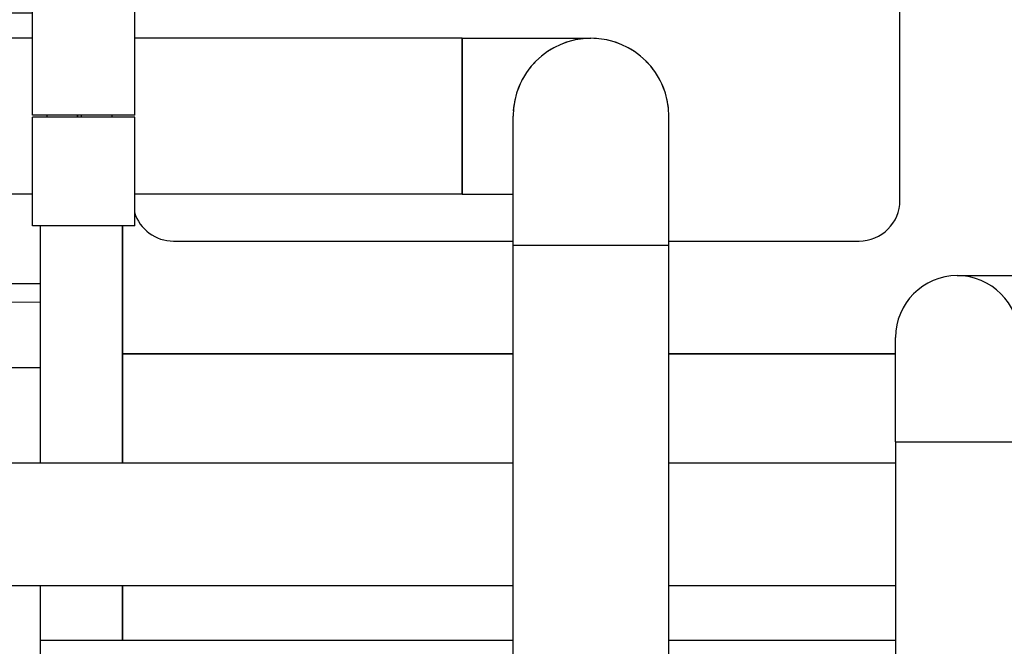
# Model space of a CAD drawing. Header units: millimetres. Extents: x 0 to 1189, y 0 to 841.
# Tile 111 of 135: x 395 to 414, y 671 to 684. Entities that reach past the tile are written whole.
import ezdxf

# ---------------------------------------------------------------- set-up
doc = ezdxf.new("R2010")
doc.units = ezdxf.units.MM
doc.header["$LTSCALE"] = 65.395
for name, color, linetype in [('25007_060000_IMO-2_SKL_PBL182', 7, 'CONTINUOUS'), ('25007_060000_IMO-2_SKL_PBL183', 7, 'CONTINUOUS'), ('25007_060000_IMO-2_SKL_PBL185', 7, 'CONTINUOUS'), ('25007_060000_IMO-2_SKL_PBL187', 7, 'CONTINUOUS'), ('25007_060000_IMO-2_SKL_PBL189', 7, 'CONTINUOUS'), ('25007_060000_IMO-2_SKL_PBL190', 7, 'CONTINUOUS'), ('25007_060000_IMO-2_SKL_PBL191', 7, 'CONTINUOUS'), ('25007_060000_IMO-2_SKL_PBL192', 7, 'CONTINUOUS'), ('25007_060000_IMO-2_SKL_PBL193', 7, 'CONTINUOUS'), ('25007_060000_IMO-2_SKL_PBL194', 7, 'CONTINUOUS'), ('25007_060000_IMO-2_SKL_PBL195', 7, 'CONTINUOUS'), ('25007_060000_IMO-2_SKL_PBL196', 7, 'CONTINUOUS'), ('25007_060000_IMO-2_SKL_PBL197', 7, 'CONTINUOUS'), ('25007_060000_IMO-2_SKL_PBL198', 7, 'CONTINUOUS'), ('25007_060000_IMO-2_SKL_PBL199', 7, 'CONTINUOUS'), ('25007_060000_TLKGS_KGS_V_ABL8', 7, 'CONTINUOUS'), ('25007_061000_TLKGS_KGS_V_ABL50', 7, 'CONTINUOUS'), ('25007_062000_TLKGS_KGS_TL_V_ABL9', 7, 'CONTINUOUS'), ('25007_116500_03_SIMPLE1_A_ABL188', 7, 'CONTINUOUS'), ('25007_153200_34_ABL175', 7, 'CONTINUOUS'), ('25007_153200_34_T1_PBL222', 7, 'CONTINUOUS'), ('25007_153200_34_T2_PBL2752', 7, 'CONTINUOUS'), ('25007_153200_34_T3_PBL221', 7, 'CONTINUOUS'), ('25007_153200_46_ABL124', 7, 'CONTINUOUS'), ('25007_153200_46_T1_PBL339', 7, 'CONTINUOUS'), ('25007_153200_47_ABL233', 7, 'CONTINUOUS'), ('25007_153200_47_T1_PBL240', 7, 'CONTINUOUS'), ('25007_153200_47_T3_PBL363', 7, 'CONTINUOUS'), ('25007_153202_48_ABL62', 7, 'CONTINUOUS'), ('25007_153202_48_T1_PBL139', 7, 'CONTINUOUS'), ('25007_153202_48_T2_PBL385', 7, 'CONTINUOUS'), ('25007_452000_10_SIMPLE1_A_ABL169', 7, 'CONTINUOUS'), ('25007_634500_05_SIMPLE1_A_ABL164', 7, 'CONTINUOUS'), ('25007_634500_05_SIMPLE1_T1_A_PBL165', 7, 'CONTINUOUS'), ('25007_641000_05_SIMPLE1_E_ABL51', 7, 'CONTINUOUS'), ('25007_641000_05_SIMPLE1_T2_E_PBL52', 7, 'CONTINUOUS'), ('25007_644000_01_SIMPLE1_C_ABL107', 7, 'CONTINUOUS'), ('25007_644000_02_SIMPLE1_C_ABL147', 7, 'CONTINUOUS'), ('25007_724700_04_SIMPLE1_A_ABL10', 7, 'CONTINUOUS'), ('25007_725500_29_SIMPLE1_X#AF1_ABL14', 7, 'CONTINUOUS'), ('25007_728000_05_SIMPLE1_F_ABL20', 7, 'CONTINUOUS'), ('25007_765000_05_SIMPLE1_X_ABL137', 7, 'CONTINUOUS'), ('25007_766000_04_SIMPLE1_X_ABL184', 7, 'CONTINUOUS'), ('25007_833000_15_SIMPLE1_D_ABL16', 7, 'CONTINUOUS'), ('25007_833200_01_SIMPLE1_X_ABL12', 7, 'CONTINUOUS'), ('25007_884500_27_SIMPLE1_X_ABL186', 7, 'CONTINUOUS'), ('25097_000000_IMO-2_SKL_PBL201', 7, 'CONTINUOUS'), ('25097_000000_IMO-2_SKL_PBL202', 7, 'CONTINUOUS'), ('25097_000000_IMO-2_SKL_PBL204', 7, 'CONTINUOUS'), ('25097_000000_IMO-2_SKL_PBL205', 7, 'CONTINUOUS'), ('25097_000000_IMO-2_SKL_PBL206', 7, 'CONTINUOUS'), ('25097_000000_IMO-2_SKL_PBL208', 7, 'CONTINUOUS'), ('25097_000000_IMO-2_SKL_PBL211', 7, 'CONTINUOUS'), ('25097_000000_IMO-2_SKL_PBL213', 7, 'CONTINUOUS'), ('25097_000000_TLKGS_MARKETING_ABL3', 7, 'CONTINUOUS'), ('25097_000000_TRENNSTELLEN_TLKGS_PBL203', 7, 'CONTINUOUS'), ('25097_030000_TLKGS_V_ABL4', 7, 'CONTINUOUS'), ('25097_100000_TLKGS_V_ABL179', 7, 'CONTINUOUS'), ('25097_111000_21_SIMPLE1_A_ABL180', 7, 'CONTINUOUS'), ('25097_111000_21_SIMPLE1_T1_A_PBL181', 7, 'CONTINUOUS'), ('25097_111200_24_SIMPLE1_T9_X_PBL214', 7, 'CONTINUOUS'), ('25097_111200_24_SIMPLE1_X_ABL207', 7, 'CONTINUOUS'), ('25097_171000_21_SIMPLE1_A_ABL212', 7, 'CONTINUOUS'), ('25097_700000_TLKGS_V_ABL5', 7, 'CONTINUOUS'), ('25097_727000_27_SIMPLE1_B_ABL6', 7, 'CONTINUOUS'), ('25097_727200_01_SIMPLE1_X_ABL200', 7, 'CONTINUOUS'), ('25097_800000_TLKGS_V_ABL209', 7, 'CONTINUOUS'), ('25097_832000_02_SIMPLE1_C_ABL210', 7, 'CONTINUOUS'), ('9M25C_GENSET_KPL_GRUNDRAHMEN_ABL91', 7, 'CONTINUOUS'), ('9M25C_GENSET_KPL_GRUNDRAHMEN_T1_PBL92', 7, 'CONTINUOUS'), ('9M25C_GENSET_KPL_VERROHRUNG_ABL23', 7, 'CONTINUOUS'), ('BOGEN-S-2D-90-60_3X2_9_PBL237', 7, 'CONTINUOUS'), ('BOGEN-S-2D-90-60_3X2_9_PBL244', 7, 'CONTINUOUS'), ('BOGEN-S-2D-90-76_1X2_9_PBL220', 7, 'CONTINUOUS'), ('BOGEN-S-2D-90-76_1X2_9_PBL223', 7, 'CONTINUOUS'), ('EN1092-1-01A-DN65_PN16-77_5_PBL379', 7, 'CONTINUOUS'), ('EN1092-1-01A-DN65_PN16-77_5_PBL63', 7, 'CONTINUOUS'), ('LAUTERBACH_SP_RING_2_Q105_50_PBL171', 7, 'CONTINUOUS'), ('N4011-C1-105X76_PBL176', 7, 'CONTINUOUS'), ('N4011-C1-90X61_PBL234', 7, 'CONTINUOUS'), ('N4011-C1-90X61_PBL255', 7, 'CONTINUOUS'), ('N4011-C105X77_PBL172', 7, 'CONTINUOUS'), ('N4251-B105X76_PBL174', 7, 'CONTINUOUS'), ('new_view_1_VBL0', 7, 'CONTINUOUS'), ('T-STUECK-S-76_1X2_9-76_1X2_9_PBL103', 7, 'CONTINUOUS')]:
    doc.layers.add(name, color=color, linetype=linetype)

# ---------------------------------------------------------------- blocks, each defined once
blk = doc.blocks.new('25097_000000_IMO-2_SKL_PBL206', base_point=(488.34, 701.1))
at = {"layer": '25097_000000_IMO-2_SKL_PBL206', "color": 40, "linetype": 'Continuous'}
for p, q in [((396.8, 675.072), (396.8, 679.7)), ((396.8, 677.2), (404.438, 677.2)), ((407.482, 677.2), (411.914, 677.2)), ((396.8, 671.6), (396.8, 672.672))]:
    blk.add_line(p, q, dxfattribs=at)
blk = doc.blocks.new('25097_727000_27_SIMPLE1_B_ABL6', base_point=(467.675, 729.393))
at = {"layer": '25097_000000_IMO-2_SKL_PBL206'}
blk.add_blockref('25097_000000_IMO-2_SKL_PBL206', (488.34, 701.1), dxfattribs=at)
blk = doc.blocks.new('25097_000000_IMO-2_SKL_PBL201', base_point=(488.34, 701.1))
at = {"layer": '25097_000000_IMO-2_SKL_PBL201', "color": 40, "linetype": 'Continuous'}
for p, q in [((396.8, 675.072), (396.8, 679.7)), ((396.8, 677.2), (404.438, 677.2)), ((407.482, 677.2), (411.914, 677.2)), ((396.8, 671.6), (396.8, 672.672))]:
    blk.add_line(p, q, dxfattribs=at)
blk = doc.blocks.new('25097_727200_01_SIMPLE1_X_ABL200', base_point=(488.34, 704.3801))
at = {"layer": '25097_000000_IMO-2_SKL_PBL201'}
blk.add_blockref('25097_000000_IMO-2_SKL_PBL201', (488.34, 701.1), dxfattribs=at)
blk = doc.blocks.new('25097_700000_TLKGS_V_ABL5', base_point=(467.675, 729.393))
at = {"layer": '25097_727000_27_SIMPLE1_B_ABL6'}
blk.add_blockref('25097_727000_27_SIMPLE1_B_ABL6', (467.675, 729.393), dxfattribs=at)
at = {"layer": '25097_727200_01_SIMPLE1_X_ABL200'}
blk.add_blockref('25097_727200_01_SIMPLE1_X_ABL200', (488.34, 704.38), dxfattribs=at)
blk = doc.blocks.new('25097_111000_21_SIMPLE1_T1_A_PBL181', base_point=(488.7, 701.1))
at = {"layer": '25097_111000_21_SIMPLE1_T1_A_PBL181', "color": 7, "linetype": 'Continuous'}
for p, q in [((396.8, 679.7), (396.8, 675.072)), ((404.438, 677.2), (396.8, 677.2)), ((411.914, 677.2), (407.482, 677.2)), ((396.8, 672.672), (396.8, 671.6))]:
    blk.add_line(p, q, dxfattribs=at)
blk = doc.blocks.new('25097_000000_IMO-2_SKL_PBL204', base_point=(488.34, 701.1))
at = {"layer": '25097_000000_IMO-2_SKL_PBL204', "color": 40, "linetype": 'Continuous'}
for p, q in [((396.8, 675.072), (396.8, 679.7)), ((396.8, 677.2), (404.438, 677.2)), ((407.482, 677.2), (411.914, 677.2)), ((396.8, 671.6), (396.8, 672.672))]:
    blk.add_line(p, q, dxfattribs=at)
blk = doc.blocks.new('25097_111000_21_SIMPLE1_A_ABL180', base_point=(488.7, 704.38))
at = {"layer": '25097_000000_IMO-2_SKL_PBL204'}
blk.add_blockref('25097_000000_IMO-2_SKL_PBL204', (488.34, 701.1), dxfattribs=at)
at = {"layer": '25097_111000_21_SIMPLE1_T1_A_PBL181'}
blk.add_blockref('25097_111000_21_SIMPLE1_T1_A_PBL181', (488.7, 701.1), dxfattribs=at)
blk = doc.blocks.new('25097_000000_IMO-2_SKL_PBL208', base_point=(488.34, 701.1))
at = {"layer": '25097_000000_IMO-2_SKL_PBL208', "color": 40, "linetype": 'Continuous'}
for p, q in [((396.8, 675.072), (396.8, 679.7)), ((396.8, 677.2), (404.438, 677.2)), ((407.482, 677.2), (411.914, 677.2)), ((396.8, 671.6), (396.8, 672.672))]:
    blk.add_line(p, q, dxfattribs=at)
blk = doc.blocks.new('25097_111200_24_SIMPLE1_T9_X_PBL214', base_point=(404.5, 685.1))
at = {"layer": '25097_111200_24_SIMPLE1_T9_X_PBL214', "color": 7, "linetype": 'Continuous'}
for p, q in [((411.2, 690.8), (405.976, 690.8)), ((397, 690), (397, 683.98)), ((412, 680.2), (412, 690)), ((397.8, 679.4), (404.438, 679.4)), ((407.482, 679.4), (411.2, 679.4))]:
    blk.add_line(p, q, dxfattribs=at)
for centre, start, end in [((411.2, 690), 0, 90), ((397.8, 690), 164.2551, 180), ((411.2, 680.2), 270, 360), ((397.8, 680.2), 197.1917, 270)]:
    blk.add_arc(centre, 0.8, start, end, dxfattribs=at)
blk = doc.blocks.new('25097_111200_24_SIMPLE1_X_ABL207', base_point=(488.34, 701.1))
at = {"layer": '25097_000000_IMO-2_SKL_PBL208'}
blk.add_blockref('25097_000000_IMO-2_SKL_PBL208', (488.34, 701.1), dxfattribs=at)
at = {"layer": '25097_111200_24_SIMPLE1_T9_X_PBL214'}
blk.add_blockref('25097_111200_24_SIMPLE1_T9_X_PBL214', (404.5, 685.1), dxfattribs=at)
blk = doc.blocks.new('25097_000000_IMO-2_SKL_PBL213', base_point=(488.34, 701.1))
at = {"layer": '25097_000000_IMO-2_SKL_PBL213', "color": 40, "linetype": 'Continuous'}
for p, q in [((396.8, 675.072), (396.8, 679.7)), ((396.8, 677.2), (404.438, 677.2)), ((407.482, 677.2), (411.914, 677.2)), ((396.8, 671.6), (396.8, 672.672))]:
    blk.add_line(p, q, dxfattribs=at)
blk = doc.blocks.new('25097_171000_21_SIMPLE1_A_ABL212', base_point=(488.34, 704.38))
at = {"layer": '25097_000000_IMO-2_SKL_PBL213'}
blk.add_blockref('25097_000000_IMO-2_SKL_PBL213', (488.34, 701.1), dxfattribs=at)
blk = doc.blocks.new('25097_100000_TLKGS_V_ABL179', base_point=(488.7, 704.3801))
at = {"layer": '25097_111000_21_SIMPLE1_A_ABL180'}
blk.add_blockref('25097_111000_21_SIMPLE1_A_ABL180', (488.7, 704.3801), dxfattribs=at)
at = {"layer": '25097_111200_24_SIMPLE1_X_ABL207'}
blk.add_blockref('25097_111200_24_SIMPLE1_X_ABL207', (488.34, 701.1), dxfattribs=at)
at = {"layer": '25097_171000_21_SIMPLE1_A_ABL212'}
blk.add_blockref('25097_171000_21_SIMPLE1_A_ABL212', (488.34, 704.3801), dxfattribs=at)
blk = doc.blocks.new('25097_000000_IMO-2_SKL_PBL211', base_point=(488.34, 701.1))
at = {"layer": '25097_000000_IMO-2_SKL_PBL211', "color": 40, "linetype": 'Continuous'}
for p, q in [((396.8, 675.072), (396.8, 679.7)), ((396.8, 677.2), (404.438, 677.2)), ((407.482, 677.2), (411.914, 677.2)), ((396.8, 671.6), (396.8, 672.672))]:
    blk.add_line(p, q, dxfattribs=at)
blk = doc.blocks.new('25097_832000_02_SIMPLE1_C_ABL210', base_point=(488.34, 704.38))
at = {"layer": '25097_000000_IMO-2_SKL_PBL211'}
blk.add_blockref('25097_000000_IMO-2_SKL_PBL211', (488.34, 701.1), dxfattribs=at)
blk = doc.blocks.new('25097_800000_TLKGS_V_ABL209', base_point=(488.34, 704.3801))
at = {"layer": '25097_832000_02_SIMPLE1_C_ABL210'}
blk.add_blockref('25097_832000_02_SIMPLE1_C_ABL210', (488.34, 704.3801), dxfattribs=at)
blk = doc.blocks.new('25097_030000_TLKGS_V_ABL4', base_point=(468.035, 729.393))
at = {"layer": '25097_100000_TLKGS_V_ABL179'}
blk.add_blockref('25097_100000_TLKGS_V_ABL179', (488.7, 704.38), dxfattribs=at)
at = {"layer": '25097_700000_TLKGS_V_ABL5'}
blk.add_blockref('25097_700000_TLKGS_V_ABL5', (467.675, 729.393), dxfattribs=at)
at = {"layer": '25097_800000_TLKGS_V_ABL209'}
blk.add_blockref('25097_800000_TLKGS_V_ABL209', (488.34, 704.38), dxfattribs=at)
blk = doc.blocks.new('25007_060000_IMO-2_SKL_PBL190', base_point=(413.9, 701.1))
at = {"layer": '25007_060000_IMO-2_SKL_PBL190', "color": 40, "linetype": 'Continuous'}
for p, q in [((396.8, 675.072), (396.8, 679.7)), ((396.8, 677.2), (404.438, 677.2)), ((407.482, 677.2), (411.914, 677.2)), ((396.8, 671.6), (396.8, 672.672))]:
    blk.add_line(p, q, dxfattribs=at)
blk = doc.blocks.new('25007_724700_04_SIMPLE1_A_ABL10', base_point=(383.661, 715.421))
at = {"layer": '25007_060000_IMO-2_SKL_PBL190'}
blk.add_blockref('25007_060000_IMO-2_SKL_PBL190', (413.9, 701.1), dxfattribs=at)
blk = doc.blocks.new('25007_060000_IMO-2_SKL_PBL193', base_point=(413.9, 701.1))
at = {"layer": '25007_060000_IMO-2_SKL_PBL193', "color": 40, "linetype": 'Continuous'}
for p, q in [((396.8, 675.072), (396.8, 679.7)), ((396.8, 677.2), (404.438, 677.2)), ((407.482, 677.2), (411.914, 677.2)), ((396.8, 671.6), (396.8, 672.672))]:
    blk.add_line(p, q, dxfattribs=at)
blk = doc.blocks.new('25007_833200_01_SIMPLE1_X_ABL12', base_point=(397.327, 701.1))
at = {"layer": '25007_060000_IMO-2_SKL_PBL193'}
blk.add_blockref('25007_060000_IMO-2_SKL_PBL193', (413.9, 701.1), dxfattribs=at)
blk = doc.blocks.new('25007_060000_IMO-2_SKL_PBL191', base_point=(413.9, 701.1))
at = {"layer": '25007_060000_IMO-2_SKL_PBL191', "color": 40, "linetype": 'Continuous'}
for p, q in [((396.8, 675.072), (396.8, 679.7)), ((396.8, 677.2), (404.438, 677.2)), ((407.482, 677.2), (411.914, 677.2)), ((396.8, 671.6), (396.8, 672.672))]:
    blk.add_line(p, q, dxfattribs=at)
blk = doc.blocks.new('25007_725500_29_SIMPLE1_X#AF1_ABL14', base_point=(391.971, 729.239))
at = {"layer": '25007_060000_IMO-2_SKL_PBL191'}
blk.add_blockref('25007_060000_IMO-2_SKL_PBL191', (413.9, 701.1), dxfattribs=at)
blk = doc.blocks.new('25007_060000_IMO-2_SKL_PBL194', base_point=(413.9, 701.1))
at = {"layer": '25007_060000_IMO-2_SKL_PBL194', "color": 40, "linetype": 'Continuous'}
for p, q in [((396.8, 675.072), (396.8, 679.7)), ((396.8, 677.2), (404.438, 677.2)), ((407.482, 677.2), (411.914, 677.2)), ((396.8, 671.6), (396.8, 672.672))]:
    blk.add_line(p, q, dxfattribs=at)
blk = doc.blocks.new('25007_833000_15_SIMPLE1_D_ABL16', base_point=(398.54, 705.27))
at = {"layer": '25007_060000_IMO-2_SKL_PBL194'}
blk.add_blockref('25007_060000_IMO-2_SKL_PBL194', (413.9, 701.1), dxfattribs=at)
blk = doc.blocks.new('25007_060000_IMO-2_SKL_PBL192', base_point=(413.9, 701.1))
at = {"layer": '25007_060000_IMO-2_SKL_PBL192', "color": 40, "linetype": 'Continuous'}
for p, q in [((396.8, 675.072), (396.8, 679.7)), ((396.8, 677.2), (404.438, 677.2)), ((407.482, 677.2), (411.914, 677.2)), ((396.8, 671.6), (396.8, 672.672))]:
    blk.add_line(p, q, dxfattribs=at)
blk = doc.blocks.new('25007_728000_05_SIMPLE1_F_ABL20', base_point=(398.56, 706.9))
at = {"layer": '25007_060000_IMO-2_SKL_PBL192'}
blk.add_blockref('25007_060000_IMO-2_SKL_PBL192', (413.9, 701.1), dxfattribs=at)
blk = doc.blocks.new('25007_060000_IMO-2_SKL_PBL189', base_point=(413.9, 701.1))
at = {"layer": '25007_060000_IMO-2_SKL_PBL189', "color": 40, "linetype": 'Continuous'}
for p, q in [((396.8, 675.072), (396.8, 679.7)), ((396.8, 677.2), (404.438, 677.2)), ((407.482, 677.2), (411.914, 677.2)), ((396.8, 671.6), (396.8, 672.672))]:
    blk.add_line(p, q, dxfattribs=at)
blk = doc.blocks.new('25007_116500_03_SIMPLE1_A_ABL188', base_point=(413.9, 717.16))
at = {"layer": '25007_060000_IMO-2_SKL_PBL189'}
blk.add_blockref('25007_060000_IMO-2_SKL_PBL189', (413.9, 701.1), dxfattribs=at)
blk = doc.blocks.new('25007_062000_TLKGS_KGS_TL_V_ABL9', base_point=(383.661, 729.239))
at = {"layer": '25007_116500_03_SIMPLE1_A_ABL188'}
blk.add_blockref('25007_116500_03_SIMPLE1_A_ABL188', (413.9, 717.16), dxfattribs=at)
at = {"layer": '25007_724700_04_SIMPLE1_A_ABL10'}
blk.add_blockref('25007_724700_04_SIMPLE1_A_ABL10', (383.661, 715.421), dxfattribs=at)
at = {"layer": '25007_725500_29_SIMPLE1_X#AF1_ABL14'}
blk.add_blockref('25007_725500_29_SIMPLE1_X#AF1_ABL14', (391.971, 729.239), dxfattribs=at)
at = {"layer": '25007_728000_05_SIMPLE1_F_ABL20'}
blk.add_blockref('25007_728000_05_SIMPLE1_F_ABL20', (398.56, 706.9), dxfattribs=at)
at = {"layer": '25007_833000_15_SIMPLE1_D_ABL16'}
blk.add_blockref('25007_833000_15_SIMPLE1_D_ABL16', (398.54, 705.27), dxfattribs=at)
at = {"layer": '25007_833200_01_SIMPLE1_X_ABL12'}
blk.add_blockref('25007_833200_01_SIMPLE1_X_ABL12', (397.327, 701.1), dxfattribs=at)
blk = doc.blocks.new('25007_641000_05_SIMPLE1_T2_E_PBL52', base_point=(386.6, 683.012))
at = {"layer": '25007_641000_05_SIMPLE1_T2_E_PBL52', "color": 7, "linetype": 'Continuous'}
for p, q in [((393.182, 689.389), (392.316, 689.389)), ((393.182, 688.242), (393.182, 689.389)), ((392.062, 689.028), (392.062, 686.44)), ((382.556, 688.716), (380.3, 688.716)), ((393.182, 687.535), (393.182, 688.242)), ((393.182, 688.171), (394.981, 685.881)), ((393.182, 687.605), (394.981, 685.315)), ((393.182, 683.362), (393.182, 687.535)), ((394.281, 686.772), (394.281, 687.478)), ((394.281, 687.478), (394.281, 686.773)), ((395.2, 687.478), (394.281, 687.478)), ((395.2, 687.344), (394.281, 687.344)), ((378.002, 686.398), (378, 682.027)), ((394.981, 685.315), (394.981, 685.881)), ((393.182, 685.315), (394.981, 685.315)), ((394.281, 685.03), (393.182, 685.03)), ((394.281, 683.362), (394.281, 685.03)), ((394.281, 683.362), (394.281, 685.03)), ((395.04, 683.851), (394.281, 683.852)), ((378.499, 681.069), (378.499, 680.555)), ((378.5, 681.068), (378.499, 680.471)), ((378.499, 680.555), (378.499, 677.727)), ((378.499, 678.986), (378.499, 680.471)), ((393.18, 678.313), (393.181, 680.318)), ((394.28, 678.205), (394.281, 680.318)), ((394.28, 680.025), (393.18, 680.025)), ((394.279, 678.437), (394.279, 680.025)), ((378.499, 677.727), (378.499, 678.986)), ((379.64, 678.986), (378.499, 678.986)), ((379.64, 678.703), (378.499, 678.703)), ((395.2, 678.569), (394.28, 678.569)), ((393.179, 677.165), (393.18, 678.313)), ((394.279, 678.437), (393.18, 678.437)), ((394.279, 678.437), (394.279, 676.924)), ((380.52, 678.282), (380.44, 678.282)), ((380.481, 678.249), (380.44, 678.266)), ((380.481, 678.282), (380.481, 678.249)), ((381.979, 678.282), (381.32, 678.282)), ((381.699, 677.726), (381.699, 678.282)), ((381.979, 678.025), (381.979, 678.282)), ((394.279, 676.924), (394.28, 678.205)), ((395.2, 678.204), (394.28, 678.205)), ((395.199, 676.924), (395.2, 678.204)), ((381.979, 677.93), (381.979, 678.025)), ((383.434, 677.929), (381.979, 677.93)), ((379.691, 677.727), (378.499, 677.727)), ((381.699, 677.726), (380.509, 677.727)), ((393.179, 677.165), (392.06, 677.165)), ((391.611, 676.948), (390.2, 676.634)), ((395.199, 676.924), (394.279, 676.924))]:
    blk.add_line(p, q, dxfattribs=at)
for centre, radius, start, end in [((380.102, 686.397), 2.1, 95.5181, 179.9769), ((391.742, 686.687), 0.321, 354.878, 359.9947), ((391.451, 686.441), 0.611, 352.7014, 358.0524), ((391.469, 686.44), 0.594, 358.0689, 359.9913)]:
    blk.add_arc(centre, radius, start, end, dxfattribs=at)
for points, knots in [([(378, 682.027), (378, 681.859), (378.091, 681.501), (378.456, 681.058), (378.993, 680.732), (379.416, 680.613), (379.639, 680.578)], [0, 0, 0, 0, 0.214092, 0.448752, 0.712336, 1, 1, 1, 1]), ([(379.639, 679.387), (379.481, 679.421), (379.184, 679.52), (378.811, 679.768), (378.561, 680.093), (378.499, 680.349), (378.499, 680.471)], [0, 0, 0, 0, 0.286858, 0.549247, 0.784094, 1, 1, 1, 1]), ([(391.977, 677.159), (391.957, 677.133), (391.856, 677.031), (391.718, 676.972), (391.611, 676.948)], [0, 0, 0, 0, 0.22973, 1, 1, 1, 1])]:
    blk.add_open_spline(points, degree=3, knots=knots, dxfattribs=at)
blk = doc.blocks.new('25007_060000_IMO-2_SKL_PBL199', base_point=(413.9, 701.1))
at = {"layer": '25007_060000_IMO-2_SKL_PBL199', "color": 40, "linetype": 'Continuous'}
for p, q in [((396.8, 675.072), (396.8, 679.7)), ((396.8, 677.2), (404.438, 677.2)), ((407.482, 677.2), (411.914, 677.2)), ((396.8, 671.6), (396.8, 672.672))]:
    blk.add_line(p, q, dxfattribs=at)
blk = doc.blocks.new('25007_641000_05_SIMPLE1_E_ABL51', base_point=(404.5, 701.1))
at = {"layer": '25007_060000_IMO-2_SKL_PBL199'}
blk.add_blockref('25007_060000_IMO-2_SKL_PBL199', (413.9, 701.1), dxfattribs=at)
at = {"layer": '25007_641000_05_SIMPLE1_T2_E_PBL52'}
blk.add_blockref('25007_641000_05_SIMPLE1_T2_E_PBL52', (386.6, 683.012), dxfattribs=at)
blk = doc.blocks.new('25007_060000_IMO-2_SKL_PBL196', base_point=(413.9, 701.1))
at = {"layer": '25007_060000_IMO-2_SKL_PBL196', "color": 40, "linetype": 'Continuous'}
for p, q in [((396.8, 675.072), (396.8, 679.7)), ((396.8, 677.2), (404.438, 677.2)), ((407.482, 677.2), (411.914, 677.2)), ((396.8, 671.6), (396.8, 672.672))]:
    blk.add_line(p, q, dxfattribs=at)
blk = doc.blocks.new('25007_644000_01_SIMPLE1_C_ABL107', base_point=(408.74, 701.1))
at = {"layer": '25007_060000_IMO-2_SKL_PBL196'}
blk.add_blockref('25007_060000_IMO-2_SKL_PBL196', (413.9, 701.1), dxfattribs=at)
blk = doc.blocks.new('25007_060000_IMO-2_SKL_PBL183', base_point=(413.9, 701.1))
at = {"layer": '25007_060000_IMO-2_SKL_PBL183', "color": 40, "linetype": 'Continuous'}
for p, q in [((396.8, 675.072), (396.8, 679.7)), ((396.8, 677.2), (404.438, 677.2)), ((407.482, 677.2), (411.914, 677.2)), ((396.8, 671.6), (396.8, 672.672))]:
    blk.add_line(p, q, dxfattribs=at)
blk = doc.blocks.new('25007_765000_05_SIMPLE1_X_ABL137', base_point=(411.116, 701.1))
at = {"layer": '25007_060000_IMO-2_SKL_PBL183'}
blk.add_blockref('25007_060000_IMO-2_SKL_PBL183', (413.9, 701.1), dxfattribs=at)
blk = doc.blocks.new('25007_060000_IMO-2_SKL_PBL182', base_point=(413.9, 701.1))
at = {"layer": '25007_060000_IMO-2_SKL_PBL182', "color": 40, "linetype": 'Continuous'}
for p, q in [((396.8, 675.072), (396.8, 679.7)), ((396.8, 677.2), (404.438, 677.2)), ((407.482, 677.2), (411.914, 677.2)), ((396.8, 671.6), (396.8, 672.672))]:
    blk.add_line(p, q, dxfattribs=at)
blk = doc.blocks.new('25007_644000_02_SIMPLE1_C_ABL147', base_point=(408.868, 701.1))
at = {"layer": '25007_060000_IMO-2_SKL_PBL182'}
blk.add_blockref('25007_060000_IMO-2_SKL_PBL182', (413.9, 701.1), dxfattribs=at)
blk = doc.blocks.new('25007_634500_05_SIMPLE1_T1_A_PBL165', base_point=(395.64, 681.488))
at = {"layer": '25007_634500_05_SIMPLE1_T1_A_PBL165', "color": 7, "linetype": 'Continuous'}
for p, q in [((394.48, 687.478), (394.48, 691.376)), ((395.2, 683.98), (395.2, 691.039)), ((396.8, 689.271), (395.2, 689.271)), ((395.2, 688.606), (394.48, 688.606)), ((395.2, 675.072), (395.2, 679.7)), ((394.48, 675.072), (394.48, 676.924)), ((395.2, 671.6), (395.2, 672.672))]:
    blk.add_line(p, q, dxfattribs=at)
blk = doc.blocks.new('25007_060000_IMO-2_SKL_PBL198', base_point=(413.9, 701.1))
at = {"layer": '25007_060000_IMO-2_SKL_PBL198', "color": 40, "linetype": 'Continuous'}
for p, q in [((396.8, 675.072), (396.8, 679.7)), ((396.8, 677.2), (404.438, 677.2)), ((407.482, 677.2), (411.914, 677.2)), ((396.8, 671.6), (396.8, 672.672))]:
    blk.add_line(p, q, dxfattribs=at)
blk = doc.blocks.new('25007_634500_05_SIMPLE1_A_ABL164', base_point=(412.74, 701.1))
at = {"layer": '25007_060000_IMO-2_SKL_PBL198'}
blk.add_blockref('25007_060000_IMO-2_SKL_PBL198', (413.9, 701.1), dxfattribs=at)
at = {"layer": '25007_634500_05_SIMPLE1_T1_A_PBL165'}
blk.add_blockref('25007_634500_05_SIMPLE1_T1_A_PBL165', (395.64, 681.488), dxfattribs=at)
blk = doc.blocks.new('25007_060000_IMO-2_SKL_PBL197', base_point=(413.9, 701.1))
at = {"layer": '25007_060000_IMO-2_SKL_PBL197', "color": 40, "linetype": 'Continuous'}
for p, q in [((396.8, 675.072), (396.8, 679.7)), ((396.8, 677.2), (404.438, 677.2)), ((407.482, 677.2), (411.914, 677.2)), ((396.8, 671.6), (396.8, 672.672))]:
    blk.add_line(p, q, dxfattribs=at)
blk = doc.blocks.new('25007_452000_10_SIMPLE1_A_ABL169', base_point=(412.813, 705.756))
at = {"layer": '25007_060000_IMO-2_SKL_PBL197'}
blk.add_blockref('25007_060000_IMO-2_SKL_PBL197', (413.9, 701.1), dxfattribs=at)
blk = doc.blocks.new('25007_060000_IMO-2_SKL_PBL185', base_point=(413.9, 701.1))
at = {"layer": '25007_060000_IMO-2_SKL_PBL185', "color": 40, "linetype": 'Continuous'}
for p, q in [((396.8, 675.072), (396.8, 679.7)), ((396.8, 677.2), (404.438, 677.2)), ((407.482, 677.2), (411.914, 677.2)), ((396.8, 671.6), (396.8, 672.672))]:
    blk.add_line(p, q, dxfattribs=at)
blk = doc.blocks.new('25007_766000_04_SIMPLE1_X_ABL184', base_point=(413.9, 701.1))
at = {"layer": '25007_060000_IMO-2_SKL_PBL185'}
blk.add_blockref('25007_060000_IMO-2_SKL_PBL185', (413.9, 701.1), dxfattribs=at)
blk = doc.blocks.new('25007_060000_IMO-2_SKL_PBL187', base_point=(413.9, 701.1))
at = {"layer": '25007_060000_IMO-2_SKL_PBL187', "color": 40, "linetype": 'Continuous'}
for p, q in [((396.8, 675.072), (396.8, 679.7)), ((396.8, 677.2), (404.438, 677.2)), ((407.482, 677.2), (411.914, 677.2)), ((396.8, 671.6), (396.8, 672.672))]:
    blk.add_line(p, q, dxfattribs=at)
blk = doc.blocks.new('25007_884500_27_SIMPLE1_X_ABL186', base_point=(423.415, 701.1))
at = {"layer": '25007_060000_IMO-2_SKL_PBL187'}
blk.add_blockref('25007_060000_IMO-2_SKL_PBL187', (413.9, 701.1), dxfattribs=at)
blk = doc.blocks.new('25007_061000_TLKGS_KGS_V_ABL50', base_point=(414.015, 705.756))
at = {"layer": '25007_452000_10_SIMPLE1_A_ABL169'}
blk.add_blockref('25007_452000_10_SIMPLE1_A_ABL169', (412.813, 705.756), dxfattribs=at)
at = {"layer": '25007_634500_05_SIMPLE1_A_ABL164'}
blk.add_blockref('25007_634500_05_SIMPLE1_A_ABL164', (412.74, 701.1), dxfattribs=at)
at = {"layer": '25007_641000_05_SIMPLE1_E_ABL51'}
blk.add_blockref('25007_641000_05_SIMPLE1_E_ABL51', (404.5, 701.1), dxfattribs=at)
at = {"layer": '25007_644000_01_SIMPLE1_C_ABL107'}
blk.add_blockref('25007_644000_01_SIMPLE1_C_ABL107', (408.74, 701.1), dxfattribs=at)
at = {"layer": '25007_644000_02_SIMPLE1_C_ABL147'}
blk.add_blockref('25007_644000_02_SIMPLE1_C_ABL147', (408.868, 701.1), dxfattribs=at)
at = {"layer": '25007_765000_05_SIMPLE1_X_ABL137'}
blk.add_blockref('25007_765000_05_SIMPLE1_X_ABL137', (411.116, 701.1), dxfattribs=at)
at = {"layer": '25007_766000_04_SIMPLE1_X_ABL184'}
blk.add_blockref('25007_766000_04_SIMPLE1_X_ABL184', (413.9, 701.1), dxfattribs=at)
at = {"layer": '25007_884500_27_SIMPLE1_X_ABL186'}
blk.add_blockref('25007_884500_27_SIMPLE1_X_ABL186', (423.415, 701.1), dxfattribs=at)
blk = doc.blocks.new('25007_060000_TLKGS_KGS_V_ABL8', base_point=(393.176, 729.239))
at = {"layer": '25007_061000_TLKGS_KGS_V_ABL50'}
blk.add_blockref('25007_061000_TLKGS_KGS_V_ABL50', (414.015, 705.756), dxfattribs=at)
at = {"layer": '25007_062000_TLKGS_KGS_TL_V_ABL9'}
blk.add_blockref('25007_062000_TLKGS_KGS_TL_V_ABL9', (383.661, 729.239), dxfattribs=at)
blk = doc.blocks.new('25097_000000_TLKGS_MARKETING_ABL3', base_point=(458.801, 729.393))
at = {"layer": '25007_060000_TLKGS_KGS_V_ABL8'}
blk.add_blockref('25007_060000_TLKGS_KGS_V_ABL8', (393.176, 729.239), dxfattribs=at)
at = {"layer": '25097_030000_TLKGS_V_ABL4'}
blk.add_blockref('25097_030000_TLKGS_V_ABL4', (468.035, 729.393), dxfattribs=at)
blk = doc.blocks.new('EN1092-1-01A-DN65_PN16-77_5_PBL63', base_point=(380.92, 681.84))
at = {"layer": 'EN1092-1-01A-DN65_PN16-77_5_PBL63', "color": 7, "linetype": 'Continuous'}
for p, q in [((380.52, 685.54), (380.52, 678.14)), ((380.52, 685.54), (381.32, 685.54)), ((381.32, 685.54), (381.32, 684.891)), ((381.32, 682.891), (381.32, 678.14)), ((380.52, 678.14), (381.32, 678.14))]:
    blk.add_line(p, q, dxfattribs=at)
blk = doc.blocks.new('T-STUECK-S-76_1X2_9-76_1X2_9_PBL103', base_point=(388.901, 681.079))
at = {"layer": 'T-STUECK-S-76_1X2_9-76_1X2_9_PBL103', "color": 7, "linetype": 'Continuous'}
for p, q in [((387.72, 683.362), (391.32, 683.362)), ((391.32, 683.362), (391.32, 680.318)), ((390.563, 680.318), (391.32, 680.318)), ((386.758, 679.16), (386.758, 679.557)), ((389.802, 679.16), (389.802, 679.557))]:
    blk.add_line(p, q, dxfattribs=at)
for centre, start, end in [((390.563, 679.557), 90, 180), ((385.997, 679.557), 360, 50.4428)]:
    blk.add_arc(centre, 0.761, start, end, dxfattribs=at)
blk = doc.blocks.new('25007_153202_48_T1_PBL139', base_point=(393.18, 681.84))
at = {"layer": '25007_153202_48_T1_PBL139', "color": 7, "linetype": 'Continuous'}
for p, q in [((391.32, 680.318), (391.32, 683.362)), ((395.04, 683.362), (391.32, 683.362)), ((395.04, 680.318), (391.32, 680.318))]:
    blk.add_line(p, q, dxfattribs=at)
blk = doc.blocks.new('N4011-C105X77_PBL172', base_point=(395.62, 681.84))
at = {"layer": 'N4011-C105X77_PBL172', "color": 7, "linetype": 'Continuous'}
for p, q in [((395.32, 681.86), (395.32, 681.82)), ((395.92, 681.86), (395.92, 681.82))]:
    blk.add_line(p, q, dxfattribs=at)
blk = doc.blocks.new('EN1092-1-01A-DN65_PN16-77_5_PBL379', base_point=(388.28, 678.6))
at = {"layer": 'EN1092-1-01A-DN65_PN16-77_5_PBL379', "color": 7, "linetype": 'Continuous'}
for p, q in [((388.26, 679), (388.3, 679)), ((388.26, 678.2), (388.3, 678.2))]:
    blk.add_line(p, q, dxfattribs=at)
blk = doc.blocks.new('25007_153202_48_T2_PBL385', base_point=(382.377, 680.318))
at = {"layer": '25007_153202_48_T2_PBL385', "color": 7, "linetype": 'Continuous'}
blk.add_line((383.434, 680.318), (381.32, 680.318), dxfattribs=at)
blk = doc.blocks.new('25007_153202_48_ABL62', base_point=(388.22, 681.84))
at = {"layer": '25007_153202_48_T1_PBL139'}
blk.add_blockref('25007_153202_48_T1_PBL139', (393.18, 681.84), dxfattribs=at)
at = {"layer": '25007_153202_48_T2_PBL385'}
blk.add_blockref('25007_153202_48_T2_PBL385', (382.377, 680.318), dxfattribs=at)
at = {"layer": 'EN1092-1-01A-DN65_PN16-77_5_PBL379'}
blk.add_blockref('EN1092-1-01A-DN65_PN16-77_5_PBL379', (388.28, 678.6), dxfattribs=at)
at = {"layer": 'EN1092-1-01A-DN65_PN16-77_5_PBL63'}
blk.add_blockref('EN1092-1-01A-DN65_PN16-77_5_PBL63', (380.92, 681.84), dxfattribs=at)
at = {"layer": 'N4011-C105X77_PBL172'}
blk.add_blockref('N4011-C105X77_PBL172', (395.62, 681.84), dxfattribs=at)
at = {"layer": 'T-STUECK-S-76_1X2_9-76_1X2_9_PBL103'}
blk.add_blockref('T-STUECK-S-76_1X2_9-76_1X2_9_PBL103', (388.901, 681.079), dxfattribs=at)
blk = doc.blocks.new('25007_153200_46_T1_PBL339', base_point=(406.895, 673.872))
at = {"layer": '25007_153200_46_T1_PBL339', "color": 7, "linetype": 'Continuous'}
for p, q in [((390.836, 675.072), (404.438, 675.072)), ((407.482, 675.072), (411.92, 675.072)), ((390.836, 672.672), (404.438, 672.672)), ((407.482, 672.672), (411.92, 672.672))]:
    blk.add_line(p, q, dxfattribs=at)
blk = doc.blocks.new('25007_153200_46_ABL124', base_point=(406.895, 673.872))
at = {"layer": '25007_153200_46_T1_PBL339'}
blk.add_blockref('25007_153200_46_T1_PBL339', (406.895, 673.872), dxfattribs=at)
blk = doc.blocks.new('LAUTERBACH_SP_RING_2_Q105_50_PBL171', base_point=(396.04, 681.84))
at = {"layer": 'LAUTERBACH_SP_RING_2_Q105_50_PBL171', "color": 7, "linetype": 'Continuous'}
for p, q in [((395.04, 681.86), (395.04, 683.98)), ((397.04, 683.98), (395.04, 683.98)), ((397.04, 681.86), (397.04, 683.98)), ((397.04, 681.86), (395.04, 681.86)), ((395.04, 679.7), (395.04, 681.82)), ((397.04, 681.82), (395.04, 681.82)), ((397.04, 679.7), (397.04, 681.82)), ((397.04, 679.7), (395.04, 679.7))]:
    blk.add_line(p, q, dxfattribs=at)
blk = doc.blocks.new('N4251-B105X76_PBL174', base_point=(395.96, 681.84))
at = {"layer": 'N4251-B105X76_PBL174', "color": 7, "linetype": 'Continuous'}
for p, q in [((395.92, 681.82), (395.92, 681.86)), ((396, 681.82), (396, 681.86))]:
    blk.add_line(p, q, dxfattribs=at)
blk = doc.blocks.new('N4011-C1-105X76_PBL176', base_point=(396.3, 681.84))
at = {"layer": 'N4011-C1-105X76_PBL176', "color": 7, "linetype": 'Continuous'}
for p, q in [((396, 681.82), (396, 681.86)), ((396.6, 681.82), (396.6, 681.86))]:
    blk.add_line(p, q, dxfattribs=at)
blk = doc.blocks.new('BOGEN-S-2D-90-76_1X2_9_PBL220', base_point=(404.7, 681.84))
at = {"layer": 'BOGEN-S-2D-90-76_1X2_9_PBL220', "color": 7, "linetype": 'Continuous'}
for p, q in [((403.44, 683.362), (403.44, 680.318)), ((403.44, 683.362), (405.96, 683.362)), ((403.44, 680.318), (404.438, 680.318))]:
    blk.add_line(p, q, dxfattribs=at)
blk = doc.blocks.new('25007_153200_34_T3_PBL221', base_point=(400.24, 681.84))
at = {"layer": '25007_153200_34_T3_PBL221', "color": 7, "linetype": 'Continuous'}
for p, q in [((403.44, 683.362), (397.04, 683.362)), ((403.44, 680.318), (403.44, 683.362)), ((403.44, 680.318), (397.04, 680.318))]:
    blk.add_line(p, q, dxfattribs=at)
blk = doc.blocks.new('25007_153200_34_T1_PBL222', base_point=(405.96, 671.96))
at = {"layer": '25007_153200_34_T1_PBL222', "color": 7, "linetype": 'Continuous'}
for p, q in [((404.438, 664.6), (404.438, 679.32)), ((404.438, 679.32), (407.482, 679.32)), ((407.482, 664.6), (407.482, 679.32))]:
    blk.add_line(p, q, dxfattribs=at)
blk = doc.blocks.new('BOGEN-S-2D-90-76_1X2_9_PBL223', base_point=(405.96, 680.58))
at = {"layer": 'BOGEN-S-2D-90-76_1X2_9_PBL223', "color": 7, "linetype": 'Continuous'}
for p, q in [((404.438, 679.32), (404.438, 681.84)), ((407.482, 679.32), (407.482, 681.84)), ((404.438, 679.32), (407.482, 679.32))]:
    blk.add_line(p, q, dxfattribs=at)
blk.add_arc((405.96, 681.84), 1.522, 0, 180, dxfattribs=at)
blk = doc.blocks.new('25007_153200_34_T2_PBL2752', base_point=(405.958, 682.599))
at = {"layer": '25007_153200_34_T2_PBL2752', "color": 7, "linetype": 'Continuous'}
for start, end in [(102.2518, 110.4755), (85.8778, 94.1222), (69.5245, 77.7482), (118.6154, 126.8391), (53.1609, 61.3846), (134.979, 143.2028), (36.7972, 45.021), (151.3427, 159.5664), (20.4336, 28.6573), (167.7063, 175.9301), (4.0699, 12.2937)]:
    blk.add_arc((405.96, 681.84), 1.522, start, end, dxfattribs=at)
blk = doc.blocks.new('25007_153200_34_ABL175', base_point=(401.741, 673.981))
at = {"layer": '25007_153200_34_T1_PBL222'}
blk.add_blockref('25007_153200_34_T1_PBL222', (405.96, 671.96), dxfattribs=at)
at = {"layer": '25007_153200_34_T2_PBL2752'}
blk.add_blockref('25007_153200_34_T2_PBL2752', (405.958, 682.599), dxfattribs=at)
at = {"layer": '25007_153200_34_T3_PBL221'}
blk.add_blockref('25007_153200_34_T3_PBL221', (400.24, 681.84), dxfattribs=at)
at = {"layer": 'BOGEN-S-2D-90-76_1X2_9_PBL220'}
blk.add_blockref('BOGEN-S-2D-90-76_1X2_9_PBL220', (404.7, 681.84), dxfattribs=at)
at = {"layer": 'BOGEN-S-2D-90-76_1X2_9_PBL223'}
blk.add_blockref('BOGEN-S-2D-90-76_1X2_9_PBL223', (405.96, 680.58), dxfattribs=at)
at = {"layer": 'N4011-C1-105X76_PBL176'}
blk.add_blockref('N4011-C1-105X76_PBL176', (396.3, 681.84), dxfattribs=at)
blk = doc.blocks.new('25007_060000_IMO-2_SKL_PBL195', base_point=(413.9, 701.1))
at = {"layer": '25007_060000_IMO-2_SKL_PBL195', "color": 40, "linetype": 'Continuous'}
for p, q in [((396.8, 675.072), (396.8, 679.7)), ((396.8, 677.2), (404.438, 677.2)), ((407.482, 677.2), (411.914, 677.2)), ((396.8, 671.6), (396.8, 672.672))]:
    blk.add_line(p, q, dxfattribs=at)
blk = doc.blocks.new('N4011-C1-90X61_PBL234', base_point=(413.12, 657.371))
at = {"layer": 'N4011-C1-90X61_PBL234', "color": 7, "linetype": 'Continuous'}
for p, q in [((411.32, 657.071), (411.32, 657.671)), ((414.92, 657.671), (411.32, 657.671)), ((414.92, 657.071), (414.92, 657.671)), ((414.92, 657.071), (411.32, 657.071))]:
    blk.add_line(p, q, dxfattribs=at)
blk = doc.blocks.new('BOGEN-S-2D-90-60_3X2_9_PBL237', base_point=(413.12, 676.5))
at = {"layer": 'BOGEN-S-2D-90-60_3X2_9_PBL237', "color": 7, "linetype": 'Continuous'}
for p, q in [((411.914, 675.48), (411.914, 677.52)), ((414.326, 675.48), (414.326, 677.52)), ((411.914, 675.48), (414.326, 675.48))]:
    blk.add_line(p, q, dxfattribs=at)
blk.add_arc((413.12, 677.52), 1.206, 0, 180, dxfattribs=at)
blk = doc.blocks.new('25007_153200_47_T1_PBL240', base_point=(413.12, 666.575))
at = {"layer": '25007_153200_47_T1_PBL240', "color": 7, "linetype": 'Continuous'}
for p, q in [((411.92, 657.671), (411.92, 675.48)), ((414.32, 657.671), (414.32, 675.48))]:
    blk.add_line(p, q, dxfattribs=at)
blk = doc.blocks.new('BOGEN-S-2D-90-60_3X2_9_PBL244', base_point=(414.14, 677.52))
at = {"layer": 'BOGEN-S-2D-90-60_3X2_9_PBL244', "color": 7, "linetype": 'Continuous'}
for p, q in [((413.12, 678.726), (415.16, 678.726)), ((415.16, 678.726), (415.16, 676.314)), ((414.21, 676.314), (415.16, 676.314))]:
    blk.add_line(p, q, dxfattribs=at)
blk = doc.blocks.new('N4011-C1-90X61_PBL255', base_point=(419.26, 677.52))
at = {"layer": 'N4011-C1-90X61_PBL255', "color": 7, "linetype": 'Continuous'}
for p, q in [((418.96, 679.32), (418.96, 675.72)), ((419.56, 679.32), (418.96, 679.32)), ((419.56, 679.32), (419.56, 675.72)), ((419.56, 675.72), (418.96, 675.72))]:
    blk.add_line(p, q, dxfattribs=at)
blk = doc.blocks.new('25007_153200_47_T3_PBL363', base_point=(417.06, 677.52))
at = {"layer": '25007_153200_47_T3_PBL363', "color": 7, "linetype": 'Continuous'}
for p, q in [((415.16, 678.72), (416, 678.72)), ((416.8, 678.72), (418.96, 678.72)), ((415.16, 676.32), (416, 676.32)), ((416.8, 676.32), (418.96, 676.32))]:
    blk.add_line(p, q, dxfattribs=at)
blk = doc.blocks.new('25007_153200_47_ABL233', base_point=(415.44, 668.195))
at = {"layer": '25007_153200_47_T1_PBL240'}
blk.add_blockref('25007_153200_47_T1_PBL240', (413.12, 666.575), dxfattribs=at)
at = {"layer": '25007_153200_47_T3_PBL363'}
blk.add_blockref('25007_153200_47_T3_PBL363', (417.06, 677.52), dxfattribs=at)
at = {"layer": 'BOGEN-S-2D-90-60_3X2_9_PBL237'}
blk.add_blockref('BOGEN-S-2D-90-60_3X2_9_PBL237', (413.12, 676.5), dxfattribs=at)
at = {"layer": 'BOGEN-S-2D-90-60_3X2_9_PBL244'}
blk.add_blockref('BOGEN-S-2D-90-60_3X2_9_PBL244', (414.14, 677.52), dxfattribs=at)
at = {"layer": 'N4011-C1-90X61_PBL234'}
blk.add_blockref('N4011-C1-90X61_PBL234', (413.12, 657.371), dxfattribs=at)
at = {"layer": 'N4011-C1-90X61_PBL255'}
blk.add_blockref('N4011-C1-90X61_PBL255', (419.26, 677.52), dxfattribs=at)
blk = doc.blocks.new('9M25C_GENSET_KPL_VERROHRUNG_ABL23', base_point=(510.71, 700.949))
at = {"layer": '25007_060000_IMO-2_SKL_PBL195'}
blk.add_blockref('25007_060000_IMO-2_SKL_PBL195', (413.9, 701.1), dxfattribs=at)
at = {"layer": '25007_153200_34_ABL175'}
blk.add_blockref('25007_153200_34_ABL175', (401.741, 673.981), dxfattribs=at)
at = {"layer": '25007_153200_46_ABL124'}
blk.add_blockref('25007_153200_46_ABL124', (406.895, 673.872), dxfattribs=at)
at = {"layer": '25007_153200_47_ABL233'}
blk.add_blockref('25007_153200_47_ABL233', (415.44, 668.195), dxfattribs=at)
at = {"layer": '25007_153202_48_ABL62'}
blk.add_blockref('25007_153202_48_ABL62', (388.22, 681.84), dxfattribs=at)
at = {"layer": 'LAUTERBACH_SP_RING_2_Q105_50_PBL171'}
blk.add_blockref('LAUTERBACH_SP_RING_2_Q105_50_PBL171', (396.04, 681.84), dxfattribs=at)
at = {"layer": 'N4251-B105X76_PBL174'}
blk.add_blockref('N4251-B105X76_PBL174', (395.96, 681.84), dxfattribs=at)
blk = doc.blocks.new('9M25C_GENSET_KPL_GRUNDRAHMEN_T1_PBL92', base_point=(550.2, 655.6))
at = {"layer": '9M25C_GENSET_KPL_GRUNDRAHMEN_T1_PBL92', "color": 7, "linetype": 'Continuous'}
for p, q in [((395.2, 665.854), (395.2, 671.6)), ((404.438, 671.6), (395.2, 671.6)), ((411.92, 671.6), (407.482, 671.6))]:
    blk.add_line(p, q, dxfattribs=at)
blk = doc.blocks.new('25097_000000_IMO-2_SKL_PBL205', base_point=(488.34, 701.1))
at = {"layer": '25097_000000_IMO-2_SKL_PBL205', "color": 40, "linetype": 'Continuous'}
for p, q in [((396.8, 675.072), (396.8, 679.7)), ((396.8, 677.2), (404.438, 677.2)), ((407.482, 677.2), (411.914, 677.2)), ((396.8, 671.6), (396.8, 672.672))]:
    blk.add_line(p, q, dxfattribs=at)
blk = doc.blocks.new('9M25C_GENSET_KPL_GRUNDRAHMEN_ABL91', base_point=(550.2, 685.1))
at = {"layer": '25097_000000_IMO-2_SKL_PBL205'}
blk.add_blockref('25097_000000_IMO-2_SKL_PBL205', (488.34, 701.1), dxfattribs=at)
at = {"layer": '9M25C_GENSET_KPL_GRUNDRAHMEN_T1_PBL92'}
blk.add_blockref('9M25C_GENSET_KPL_GRUNDRAHMEN_T1_PBL92', (550.2, 655.6), dxfattribs=at)
blk = doc.blocks.new('25097_000000_IMO-2_SKL_PBL202', base_point=(553.06, 706.1))
at = {"layer": '25097_000000_IMO-2_SKL_PBL202', "color": 40, "linetype": 'Continuous'}
for p, q in [((396.8, 675.072), (396.8, 679.7)), ((396.8, 677.2), (404.438, 677.2)), ((407.482, 677.2), (411.914, 677.2)), ((396.8, 671.6), (396.8, 672.672))]:
    blk.add_line(p, q, dxfattribs=at)
blk = doc.blocks.new('25097_000000_TRENNSTELLEN_TLKGS_PBL203', base_point=(488.34, 701.1))
at = {"layer": '25097_000000_TRENNSTELLEN_TLKGS_PBL203', "color": 40, "linetype": 'Continuous'}
for p, q in [((396.8, 675.072), (396.8, 679.7)), ((396.8, 677.2), (404.438, 677.2)), ((407.482, 677.2), (411.914, 677.2)), ((396.8, 671.6), (396.8, 672.672))]:
    blk.add_line(p, q, dxfattribs=at)
blk = doc.blocks.new('NEW_VIEW_1_VBL0', base_point=(526.661, 727.297))
at = {"layer": '25097_000000_IMO-2_SKL_PBL202'}
blk.add_blockref('25097_000000_IMO-2_SKL_PBL202', (553.06, 706.1), dxfattribs=at)
at = {"layer": '25097_000000_TLKGS_MARKETING_ABL3'}
blk.add_blockref('25097_000000_TLKGS_MARKETING_ABL3', (458.801, 729.393), dxfattribs=at)
at = {"layer": '25097_000000_TRENNSTELLEN_TLKGS_PBL203'}
blk.add_blockref('25097_000000_TRENNSTELLEN_TLKGS_PBL203', (488.34, 701.1), dxfattribs=at)
at = {"layer": '9M25C_GENSET_KPL_GRUNDRAHMEN_ABL91'}
blk.add_blockref('9M25C_GENSET_KPL_GRUNDRAHMEN_ABL91', (550.2, 685.1), dxfattribs=at)
at = {"layer": '9M25C_GENSET_KPL_VERROHRUNG_ABL23'}
blk.add_blockref('9M25C_GENSET_KPL_VERROHRUNG_ABL23', (510.71, 700.949), dxfattribs=at)

msp = doc.modelspace()

# ---------------------------------------------------------------- block references
at = {"layer": 'new_view_1_VBL0'}
msp.add_blockref('NEW_VIEW_1_VBL0', (526.66107, 727.29684), dxfattribs=at)

doc.saveas('drawing.dxf')
